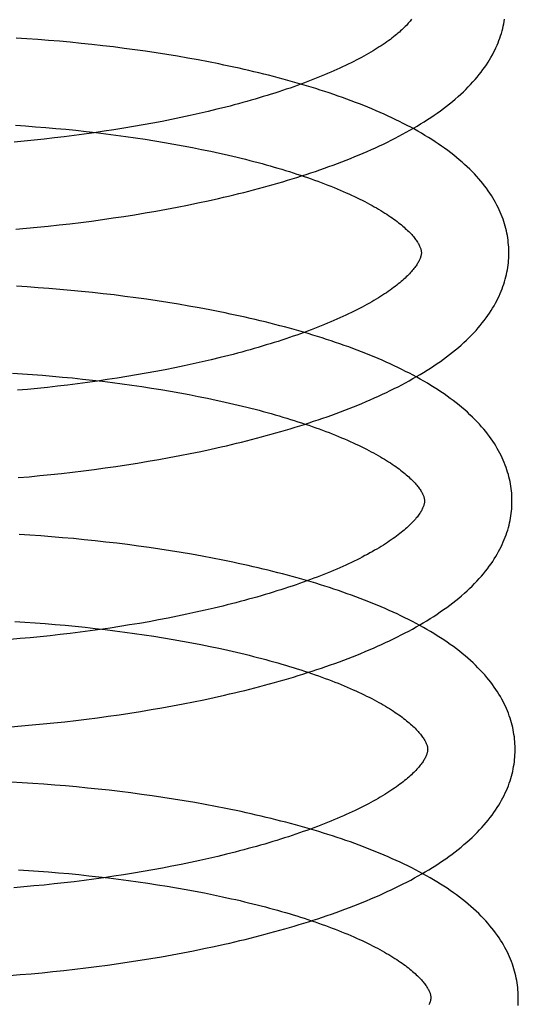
# Model space of a CAD drawing. Header units: inches. Extents: x 0 to 204, y 0 to 132.
# Tile 25 of 99: x 37.371 to 37.485, y 50.178 to 50.403. Entities that reach past the tile are written whole.
import ezdxf

# ---------------------------------------------------------------- set-up
doc = ezdxf.new("R2010")
doc.units = ezdxf.units.IN
doc.header["$LTSCALE"] = 11.243375
doc.header["$MEASUREMENT"] = 0
doc.linetypes.add('HIDDEN', pattern=[0.2, 0.1, -0.1])
doc.layers.add('DEFAULT_2', color=8, linetype='HIDDEN')

msp = doc.modelspace()

# ---------------------------------------------------------------- linework, layer by layer
at = {"layer": 'DEFAULT_2', "color": 8, "linetype": 'HIDDEN'}
for p, q in [((37.37238, 50.39908), (37.36991, 50.39924)), ((37.37485, 50.39891), (37.37238, 50.39908)), ((37.37733, 50.39872), (37.37485, 50.39891)), ((37.3798, 50.39851), (37.37733, 50.39872)), ((37.38228, 50.39828), (37.3798, 50.39851)), ((37.38476, 50.39804), (37.38228, 50.39828)), ((37.38723, 50.39778), (37.38476, 50.39804)), ((37.3897, 50.3975), (37.38723, 50.39778)), ((37.39217, 50.39721), (37.3897, 50.3975)), ((37.39462, 50.3969), (37.39217, 50.39721)), ((37.39707, 50.39657), (37.39462, 50.3969)), ((37.39951, 50.39623), (37.39707, 50.39657)), ((37.40194, 50.39586), (37.39951, 50.39623)), ((37.40436, 50.39548), (37.40194, 50.39586)), ((37.40677, 50.39509), (37.40436, 50.39548)), ((37.40916, 50.39467), (37.40677, 50.39509)), ((37.41153, 50.39424), (37.40916, 50.39467)), ((37.41389, 50.39379), (37.41153, 50.39424)), ((37.41175, 50.38199), (37.40967, 50.38152)), ((37.4138, 50.38247), (37.41175, 50.38199)), ((37.41582, 50.38296), (37.4138, 50.38247)), ((37.40112, 50.37978), (37.39893, 50.37938)), ((37.40329, 50.3802), (37.40112, 50.37978)), ((37.40544, 50.38063), (37.40329, 50.3802)), ((37.40756, 50.38107), (37.40544, 50.38063)), ((37.40967, 50.38152), (37.40756, 50.38107)), ((37.36976, 50.3793), (37.37207, 50.37915)), ((37.37207, 50.37915), (37.37437, 50.37898)), ((37.37437, 50.37898), (37.37668, 50.37879)), ((37.37668, 50.37879), (37.37898, 50.37859)), ((37.37898, 50.37859), (37.38129, 50.37838)), ((37.38129, 50.37838), (37.38359, 50.37815)), ((37.38548, 50.37727), (37.38321, 50.37697)), ((37.38359, 50.37815), (37.38588, 50.3779)), ((37.38775, 50.37759), (37.38548, 50.37727)), ((37.38588, 50.3779), (37.38816, 50.37764)), ((37.39001, 50.37792), (37.38775, 50.37759)), ((37.38816, 50.37764), (37.39044, 50.37736)), ((37.39226, 50.37826), (37.39001, 50.37792)), ((37.39044, 50.37736), (37.3927, 50.37707)), ((37.3945, 50.37862), (37.39226, 50.37826)), ((37.39672, 50.37899), (37.3945, 50.37862)), ((37.39893, 50.37938), (37.39672, 50.37899)), ((37.37176, 50.37569), (37.36947, 50.37548)), ((37.37406, 50.37592), (37.37176, 50.37569)), ((37.37635, 50.37616), (37.37406, 50.37592)), ((37.37864, 50.37642), (37.37635, 50.37616)), ((37.38092, 50.37669), (37.37864, 50.37642)), ((37.38321, 50.37697), (37.38092, 50.37669)), ((37.3927, 50.37707), (37.39496, 50.37676)), ((37.39496, 50.37676), (37.39719, 50.37644)), ((37.39719, 50.37644), (37.39941, 50.37611)), ((37.39941, 50.37611), (37.40162, 50.37576)), ((37.40162, 50.37576), (37.4038, 50.37539)), ((37.4038, 50.37539), (37.40597, 50.37502)), ((37.40597, 50.37502), (37.40811, 50.37462)), ((37.40811, 50.37462), (37.41023, 50.37422)), ((37.41023, 50.37422), (37.41232, 50.3738)), ((37.40909, 50.36105), (37.41147, 50.36154)), ((37.41147, 50.36154), (37.41383, 50.36205)), ((37.41383, 50.36205), (37.41617, 50.36257)), ((37.397, 50.35886), (37.39944, 50.35926)), ((37.39944, 50.35926), (37.40187, 50.35968)), ((37.40187, 50.35968), (37.40429, 50.36012)), ((37.40429, 50.36012), (37.4067, 50.36058)), ((37.4067, 50.36058), (37.40909, 50.36105)), ((37.38219, 50.35679), (37.38467, 50.35709)), ((37.38467, 50.35709), (37.38715, 50.35741)), ((37.38715, 50.35741), (37.38962, 50.35774)), ((37.38962, 50.35774), (37.39209, 50.3581)), ((37.39209, 50.3581), (37.39455, 50.35847)), ((37.39455, 50.35847), (37.397, 50.35886)), ((37.3698, 50.35553), (37.37227, 50.35575)), ((37.37227, 50.35575), (37.37475, 50.35598)), ((37.37475, 50.35598), (37.37723, 50.35623)), ((37.37723, 50.35623), (37.37971, 50.3565)), ((37.37971, 50.3565), (37.38219, 50.35679)), ((37.37245, 50.34234), (37.36998, 50.34249)), ((37.37493, 50.34216), (37.37245, 50.34234)), ((37.37742, 50.34198), (37.37493, 50.34216)), ((37.37991, 50.34177), (37.37742, 50.34198)), ((37.38239, 50.34155), (37.37991, 50.34177)), ((37.38488, 50.34131), (37.38239, 50.34155)), ((37.38736, 50.34105), (37.38488, 50.34131)), ((37.38984, 50.34078), (37.38736, 50.34105)), ((37.39232, 50.34049), (37.38984, 50.34078)), ((37.39479, 50.34018), (37.39232, 50.34049)), ((37.39725, 50.33985), (37.39479, 50.34018)), ((37.3997, 50.33951), (37.39725, 50.33985)), ((37.40214, 50.33915), (37.3997, 50.33951)), ((37.40457, 50.33877), (37.40214, 50.33915)), ((37.40699, 50.33838), (37.40457, 50.33877)), ((37.40939, 50.33797), (37.40699, 50.33838)), ((37.41178, 50.33754), (37.40939, 50.33797)), ((37.41415, 50.33709), (37.41178, 50.33754)), ((37.41452, 50.32567), (37.41247, 50.3252)), ((37.41654, 50.32616), (37.41452, 50.32567)), ((37.40401, 50.32341), (37.40184, 50.32299)), ((37.40616, 50.32384), (37.40401, 50.32341)), ((37.40829, 50.32428), (37.40616, 50.32384)), ((37.41039, 50.32473), (37.40829, 50.32428)), ((37.41247, 50.3252), (37.41039, 50.32473)), ((37.36904, 50.3226), (37.37133, 50.32246)), ((37.37133, 50.32246), (37.37362, 50.3223)), ((37.37362, 50.3223), (37.37592, 50.32212)), ((37.37592, 50.32212), (37.37822, 50.32193)), ((37.37822, 50.32193), (37.38051, 50.32173)), ((37.38051, 50.32173), (37.3828, 50.32151)), ((37.3828, 50.32151), (37.38509, 50.32127)), ((37.38509, 50.32127), (37.38737, 50.32102)), ((37.38737, 50.32102), (37.38964, 50.32076)), ((37.39074, 50.32113), (37.38848, 50.3208)), ((37.39298, 50.32147), (37.39074, 50.32113)), ((37.39522, 50.32183), (37.39298, 50.32147)), ((37.39744, 50.3222), (37.39522, 50.32183)), ((37.39965, 50.32259), (37.39744, 50.3222)), ((37.40184, 50.32299), (37.39965, 50.32259)), ((37.37249, 50.3189), (37.3702, 50.31869)), ((37.37478, 50.31913), (37.37249, 50.3189)), ((37.37707, 50.31937), (37.37478, 50.31913)), ((37.37936, 50.31962), (37.37707, 50.31937)), ((37.38165, 50.3199), (37.37936, 50.31962)), ((37.38393, 50.32018), (37.38165, 50.3199)), ((37.38621, 50.32048), (37.38393, 50.32018)), ((37.38848, 50.3208), (37.38621, 50.32048)), ((37.38964, 50.32076), (37.3919, 50.32048)), ((37.3919, 50.32048), (37.39415, 50.32018)), ((37.39415, 50.32018), (37.39639, 50.31987)), ((37.39639, 50.31987), (37.39861, 50.31955)), ((37.39861, 50.31955), (37.40082, 50.31921)), ((37.40082, 50.31921), (37.40301, 50.31886)), ((37.40301, 50.31886), (37.40518, 50.31849)), ((37.40518, 50.31849), (37.40732, 50.31811)), ((37.40732, 50.31811), (37.40945, 50.31772)), ((37.40945, 50.31772), (37.41155, 50.31731)), ((37.41155, 50.31731), (37.41363, 50.31689)), ((37.4121, 50.30473), (37.41446, 50.30524)), ((37.41446, 50.30524), (37.41681, 50.30576)), ((37.4025, 50.30287), (37.40492, 50.30331)), ((37.40492, 50.30331), (37.40733, 50.30377)), ((37.40733, 50.30377), (37.40972, 50.30424)), ((37.40972, 50.30424), (37.4121, 50.30473)), ((37.38776, 50.3006), (37.39023, 50.30094)), ((37.39023, 50.30094), (37.3927, 50.30129)), ((37.3927, 50.30129), (37.39516, 50.30166)), ((37.39516, 50.30166), (37.39762, 50.30205)), ((37.39762, 50.30205), (37.40006, 50.30245)), ((37.40006, 50.30245), (37.4025, 50.30287)), ((37.3704, 50.29873), (37.37287, 50.29894)), ((37.37287, 50.29894), (37.37535, 50.29918)), ((37.37535, 50.29918), (37.37783, 50.29943)), ((37.37783, 50.29943), (37.38031, 50.2997)), ((37.38031, 50.2997), (37.3828, 50.29998)), ((37.3828, 50.29998), (37.38528, 50.30028)), ((37.38528, 50.30028), (37.38776, 50.3006)), ((37.37305, 50.28555), (37.37057, 50.28571)), ((37.37553, 50.28538), (37.37305, 50.28555)), ((37.37802, 50.28519), (37.37553, 50.28538)), ((37.3805, 50.28499), (37.37802, 50.28519)), ((37.38299, 50.28477), (37.3805, 50.28499)), ((37.38548, 50.28453), (37.38299, 50.28477)), ((37.38797, 50.28427), (37.38548, 50.28453)), ((37.39045, 50.284), (37.38797, 50.28427)), ((37.39293, 50.28371), (37.39045, 50.284)), ((37.3954, 50.2834), (37.39293, 50.28371)), ((37.39786, 50.28308), (37.3954, 50.2834)), ((37.40032, 50.28274), (37.39786, 50.28308)), ((37.40276, 50.28238), (37.40032, 50.28274)), ((37.40519, 50.282), (37.40276, 50.28238)), ((37.40761, 50.2816), (37.40519, 50.282)), ((37.41002, 50.28119), (37.40761, 50.2816)), ((37.41241, 50.28076), (37.41002, 50.28119)), ((37.41478, 50.28032), (37.41241, 50.28076)), ((37.41718, 50.26935), (37.41515, 50.26886)), ((37.40679, 50.26703), (37.40464, 50.2666)), ((37.40892, 50.26747), (37.40679, 50.26703)), ((37.41102, 50.26792), (37.40892, 50.26747)), ((37.4131, 50.26839), (37.41102, 50.26792)), ((37.41515, 50.26886), (37.4131, 50.26839)), ((37.36964, 50.26582), (37.37193, 50.26567)), ((37.37193, 50.26567), (37.37422, 50.26552)), ((37.37422, 50.26552), (37.37652, 50.26534)), ((37.37652, 50.26534), (37.37881, 50.26515)), ((37.37881, 50.26515), (37.38111, 50.26495)), ((37.38111, 50.26495), (37.3834, 50.26473)), ((37.3834, 50.26473), (37.38568, 50.26449)), ((37.39362, 50.26467), (37.39137, 50.26432)), ((37.39586, 50.26503), (37.39362, 50.26467)), ((37.39808, 50.2654), (37.39586, 50.26503)), ((37.40029, 50.26578), (37.39808, 50.2654)), ((37.40247, 50.26619), (37.40029, 50.26578)), ((37.40464, 50.2666), (37.40247, 50.26619)), ((37.37771, 50.26257), (37.37542, 50.26233)), ((37.38, 50.26282), (37.37771, 50.26257)), ((37.38229, 50.26309), (37.38, 50.26282)), ((37.38457, 50.26338), (37.38229, 50.26309)), ((37.38684, 50.26368), (37.38457, 50.26338)), ((37.38568, 50.26449), (37.38796, 50.26424)), ((37.38911, 50.26399), (37.38684, 50.26368)), ((37.38796, 50.26424), (37.39023, 50.26398)), ((37.39137, 50.26432), (37.38911, 50.26399)), ((37.39023, 50.26398), (37.3925, 50.2637)), ((37.3925, 50.2637), (37.39475, 50.26341)), ((37.39475, 50.26341), (37.39698, 50.2631)), ((37.39698, 50.2631), (37.39921, 50.26278)), ((37.39921, 50.26278), (37.40141, 50.26244)), ((37.40141, 50.26244), (37.4036, 50.26209)), ((37.37084, 50.2619), (37.36856, 50.2617)), ((37.37313, 50.26211), (37.37084, 50.2619)), ((37.37542, 50.26233), (37.37313, 50.26211)), ((37.4036, 50.26209), (37.40577, 50.26172)), ((37.40577, 50.26172), (37.40792, 50.26134)), ((37.40792, 50.26134), (37.41005, 50.26095)), ((37.41005, 50.26095), (37.41215, 50.26054)), ((37.41215, 50.26054), (37.41423, 50.26012)), ((37.4152, 50.24845), (37.41754, 50.24897)), ((37.40565, 50.24652), (37.40806, 50.24698)), ((37.40806, 50.24698), (37.41045, 50.24745)), ((37.41045, 50.24745), (37.41283, 50.24794)), ((37.41283, 50.24794), (37.4152, 50.24845)), ((37.39096, 50.24415), (37.39343, 50.2445)), ((37.39343, 50.2445), (37.39589, 50.24487)), ((37.39589, 50.24487), (37.39835, 50.24526)), ((37.39835, 50.24526), (37.40079, 50.24566)), ((37.40079, 50.24566), (37.40323, 50.24608)), ((37.40323, 50.24608), (37.40565, 50.24652)), ((37.37113, 50.24194), (37.3736, 50.24215)), ((37.3736, 50.24215), (37.37608, 50.24239)), ((37.37608, 50.24239), (37.37856, 50.24264)), ((37.37856, 50.24264), (37.38104, 50.24291)), ((37.38104, 50.24291), (37.38353, 50.24319)), ((37.38353, 50.24319), (37.38601, 50.24349)), ((37.38601, 50.24349), (37.38849, 50.24381)), ((37.38849, 50.24381), (37.39096, 50.24415)), ((37.36866, 50.24174), (37.37113, 50.24194)), ((37.37128, 50.22892), (37.3688, 50.22905)), ((37.37376, 50.22876), (37.37128, 50.22892)), ((37.37624, 50.22859), (37.37376, 50.22876)), ((37.37873, 50.2284), (37.37624, 50.22859)), ((37.38121, 50.2282), (37.37873, 50.2284)), ((37.3837, 50.22798), (37.38121, 50.2282)), ((37.38619, 50.22774), (37.3837, 50.22798)), ((37.38868, 50.22748), (37.38619, 50.22774)), ((37.39116, 50.22721), (37.38868, 50.22748)), ((37.39364, 50.22692), (37.39116, 50.22721)), ((37.39611, 50.22661), (37.39364, 50.22692)), ((37.39857, 50.22629), (37.39611, 50.22661)), ((37.40103, 50.22595), (37.39857, 50.22629)), ((37.40347, 50.22559), (37.40103, 50.22595)), ((37.4059, 50.22521), (37.40347, 50.22559)), ((37.40832, 50.22482), (37.4059, 50.22521)), ((37.41073, 50.2244), (37.40832, 50.22482)), ((37.41312, 50.22397), (37.41073, 50.2244)), ((37.41549, 50.22353), (37.41312, 50.22397)), ((37.40977, 50.2107), (37.40764, 50.21026)), ((37.41187, 50.21116), (37.40977, 50.2107)), ((37.41395, 50.21162), (37.41187, 50.21116)), ((37.416, 50.2121), (37.41395, 50.21162)), ((37.41802, 50.21259), (37.416, 50.2121)), ((37.37044, 50.20902), (37.37273, 50.20888)), ((37.37273, 50.20888), (37.37503, 50.20872)), ((37.37503, 50.20872), (37.37733, 50.20854)), ((37.37733, 50.20854), (37.37962, 50.20835)), ((37.39893, 50.20863), (37.39671, 50.20826)), ((37.40114, 50.20902), (37.39893, 50.20863)), ((37.40333, 50.20942), (37.40114, 50.20902)), ((37.4055, 50.20983), (37.40333, 50.20942)), ((37.40764, 50.21026), (37.4055, 50.20983)), ((37.37962, 50.20835), (37.38192, 50.20815)), ((37.38314, 50.20632), (37.38086, 50.20605)), ((37.38192, 50.20815), (37.38421, 50.20793)), ((37.38543, 50.20661), (37.38314, 50.20632)), ((37.38421, 50.20793), (37.3865, 50.20769)), ((37.3877, 50.20691), (37.38543, 50.20661)), ((37.3865, 50.20769), (37.38878, 50.20744)), ((37.38997, 50.20722), (37.3877, 50.20691)), ((37.38878, 50.20744), (37.39105, 50.20718)), ((37.39223, 50.20755), (37.38997, 50.20722)), ((37.39105, 50.20718), (37.39331, 50.2069)), ((37.39448, 50.2079), (37.39223, 50.20755)), ((37.39331, 50.2069), (37.39556, 50.2066)), ((37.39671, 50.20826), (37.39448, 50.2079)), ((37.39556, 50.2066), (37.3978, 50.20629)), ((37.3978, 50.20629), (37.40002, 50.20597)), ((37.3717, 50.20512), (37.36941, 50.20492)), ((37.37399, 50.20533), (37.3717, 50.20512)), ((37.37628, 50.20555), (37.37399, 50.20533)), ((37.37857, 50.20579), (37.37628, 50.20555)), ((37.38086, 50.20605), (37.37857, 50.20579)), ((37.40002, 50.20597), (37.40223, 50.20563)), ((37.40223, 50.20563), (37.40442, 50.20528)), ((37.40442, 50.20528), (37.40659, 50.20491)), ((37.40659, 50.20491), (37.40874, 50.20453)), ((37.40874, 50.20453), (37.41087, 50.20414)), ((37.41087, 50.20414), (37.41297, 50.20373)), ((37.41297, 50.20373), (37.41504, 50.20331)), ((37.40801, 50.19004), (37.41043, 50.19051)), ((37.41043, 50.19051), (37.41283, 50.191)), ((37.41283, 50.191), (37.41521, 50.1915)), ((37.41521, 50.1915), (37.41757, 50.19203)), ((37.39576, 50.18795), (37.39823, 50.18833)), ((37.39823, 50.18833), (37.40069, 50.18873)), ((37.40069, 50.18873), (37.40315, 50.18915)), ((37.40315, 50.18915), (37.40559, 50.18959)), ((37.40559, 50.18959), (37.40801, 50.19004)), ((37.37831, 50.18575), (37.38081, 50.18601)), ((37.38081, 50.18601), (37.38331, 50.18629)), ((37.38331, 50.18629), (37.38581, 50.18659)), ((37.38581, 50.18659), (37.3883, 50.1869)), ((37.3883, 50.1869), (37.39079, 50.18723)), ((37.39079, 50.18723), (37.39328, 50.18758)), ((37.39328, 50.18758), (37.39576, 50.18795)), ((37.36836, 50.18487), (37.37084, 50.18506)), ((37.37084, 50.18506), (37.37333, 50.18527)), ((37.37333, 50.18527), (37.37582, 50.1855)), ((37.37582, 50.1855), (37.37831, 50.18575))]:
    msp.add_line(p, q, dxfattribs=at)
for points in [[(37.46031, 50.40354), (37.46014, 50.40332), (37.45996, 50.4031), (37.45976, 50.40287), (37.45956, 50.40264), (37.45935, 50.4024), (37.45912, 50.40216), (37.45888, 50.40191), (37.45863, 50.40166), (37.45837, 50.4014), (37.4581, 50.40115), (37.45781, 50.40088), (37.45751, 50.40062), (37.4572, 50.40035), (37.45688, 50.40008), (37.45654, 50.3998), (37.45619, 50.39952), (37.45583, 50.39924), (37.45546, 50.39896), (37.45507, 50.39868), (37.45467, 50.39839), (37.45426, 50.3981), (37.45383, 50.3978), (37.45339, 50.39751), (37.45293, 50.39721), (37.45247, 50.39692), (37.45199, 50.39662), (37.4515, 50.39632), (37.45099, 50.39602), (37.45047, 50.39571), (37.44994, 50.39541), (37.44939, 50.3951), (37.44883, 50.3948), (37.44826, 50.39449), (37.44767, 50.39418), (37.44707, 50.39388), (37.44646, 50.39357), (37.44584, 50.39326), (37.4452, 50.39295), (37.44455, 50.39265), (37.44389, 50.39234), (37.44321, 50.39203), (37.44253, 50.39173), (37.44183, 50.39142), (37.44112, 50.39112), (37.44039, 50.39081), (37.43966, 50.39051), (37.43891, 50.39021), (37.43815, 50.3899), (37.43738, 50.3896), (37.4366, 50.38931), (37.43581, 50.38901), (37.435, 50.38871), (37.43419, 50.38842), (37.43336, 50.38812), (37.43252, 50.38783), (37.43167, 50.38754), (37.43082, 50.38725), (37.42995, 50.38697), (37.42907, 50.38668), (37.42818, 50.3864), (37.42729, 50.38612), (37.42638, 50.38585), (37.42546, 50.38557), (37.42454, 50.3853), (37.4236, 50.38503), (37.42266, 50.38476), (37.42171, 50.38449), (37.42075, 50.38423), (37.41978, 50.38397), (37.4188, 50.38371), (37.41781, 50.38346), (37.41682, 50.3832), (37.41582, 50.38296)], [(37.41617, 50.36257), (37.41733, 50.36284), (37.41849, 50.36311), (37.41964, 50.36339), (37.42079, 50.36367), (37.42193, 50.36396), (37.42307, 50.36425), (37.4242, 50.36454), (37.42532, 50.36484), (37.42644, 50.36514), (37.42756, 50.36545), (37.42866, 50.36576), (37.42976, 50.36608), (37.43085, 50.3664), (37.43194, 50.36672), (37.43302, 50.36705), (37.43409, 50.36738), (37.43516, 50.36772), (37.43621, 50.36806), (37.43726, 50.36841), (37.43831, 50.36876), (37.43934, 50.36912), (37.44037, 50.36947), (37.44139, 50.36984), (37.4424, 50.37021), (37.4434, 50.37058), (37.4444, 50.37096), (37.44539, 50.37134), (37.44636, 50.37173), (37.44733, 50.37213), (37.4483, 50.37252), (37.44925, 50.37293), (37.45019, 50.37333), (37.45113, 50.37375), (37.45205, 50.37416), (37.45297, 50.37459), (37.45387, 50.37502), (37.45477, 50.37545), (37.45566, 50.37589), (37.45653, 50.37633), (37.4574, 50.37678), (37.45826, 50.37724), (37.4591, 50.3777), (37.45994, 50.37817), (37.46076, 50.37864), (37.46157, 50.37912), (37.46237, 50.3796), (37.46316, 50.38009), (37.46394, 50.38059), (37.4647, 50.38109), (37.46545, 50.3816), (37.46619, 50.38211), (37.46691, 50.38263), (37.46762, 50.38316), (37.46832, 50.38369), (37.46899, 50.38422), (37.46966, 50.38476), (37.4703, 50.38531), (37.47093, 50.38586), (37.47154, 50.38641), (37.47214, 50.38696), (37.47271, 50.38752), (37.47327, 50.38808), (37.47381, 50.38865), (37.47433, 50.38921), (37.47483, 50.38977), (37.47531, 50.39034), (37.47577, 50.39091), (37.47621, 50.39147), (37.47663, 50.39203), (37.47703, 50.3926), (37.47742, 50.39316), (37.47778, 50.39372), (37.47813, 50.39428), (37.47846, 50.39484), (37.47877, 50.39539), (37.47906, 50.39595), (37.47934, 50.3965), (37.4796, 50.39705), (37.47984, 50.3976), (37.48007, 50.39815), (37.48029, 50.3987), (37.48049, 50.39924), (37.48067, 50.39979), (37.48084, 50.40033), (37.481, 50.40087), (37.48114, 50.40141), (37.48127, 50.40195), (37.48138, 50.40249), (37.48148, 50.40303), (37.48157, 50.40357)], [(37.48254, 50.35044), (37.48253, 50.35089), (37.48251, 50.35142), (37.48247, 50.35195), (37.48242, 50.35249), (37.48236, 50.35302), (37.48229, 50.35355), (37.4822, 50.35409), (37.4821, 50.35462), (37.48198, 50.35515), (37.48186, 50.35569), (37.48172, 50.35622), (37.48156, 50.35676), (37.48139, 50.35729), (37.48121, 50.35783), (37.48101, 50.35836), (37.4808, 50.3589), (37.48058, 50.35944), (37.48034, 50.35998), (37.48008, 50.36052), (37.47981, 50.36107), (37.47952, 50.36161), (37.47921, 50.36215), (37.47889, 50.3627), (37.47855, 50.36325), (37.47819, 50.36379), (37.47781, 50.36434), (37.47742, 50.36489), (37.47701, 50.36544), (37.47658, 50.36599), (37.47613, 50.36654), (37.47566, 50.36709), (37.47517, 50.36764), (37.47466, 50.36819), (37.47414, 50.36874), (37.47359, 50.36928), (37.47303, 50.36982), (37.47244, 50.37037), (37.47184, 50.3709), (37.47122, 50.37144), (37.47059, 50.37197), (37.46993, 50.37249), (37.46926, 50.37302), (37.46857, 50.37353), (37.46787, 50.37405), (37.46715, 50.37455), (37.46642, 50.37505), (37.46568, 50.37555), (37.46492, 50.37604), (37.46415, 50.37652), (37.46336, 50.377), (37.46257, 50.37747), (37.46176, 50.37793), (37.46094, 50.37839), (37.46011, 50.37884), (37.45927, 50.37928), (37.45842, 50.37972), (37.45756, 50.38016), (37.45669, 50.38058), (37.45581, 50.38101), (37.45492, 50.38142), (37.45401, 50.38183), (37.4531, 50.38224), (37.45218, 50.38264), (37.45125, 50.38303), (37.45031, 50.38342), (37.44937, 50.3838), (37.44841, 50.38418), (37.44745, 50.38455), (37.44647, 50.38492), (37.44549, 50.38529), (37.4445, 50.38564), (37.4435, 50.386), (37.4425, 50.38635), (37.44148, 50.38669), (37.44046, 50.38703), (37.43943, 50.38736), (37.43839, 50.38769), (37.43735, 50.38802), (37.4363, 50.38834), (37.43524, 50.38865), (37.43417, 50.38896), (37.4331, 50.38927), (37.43201, 50.38957), (37.43093, 50.38987), (37.42983, 50.39016), (37.42873, 50.39045), (37.42763, 50.39073), (37.42651, 50.39101), (37.42539, 50.39129), (37.42427, 50.39156), (37.42314, 50.39182), (37.422, 50.39208), (37.42086, 50.39234), (37.41971, 50.39259), (37.41856, 50.39284), (37.4174, 50.39309), (37.41623, 50.39333), (37.41389, 50.39379)], [(37.41232, 50.3738), (37.41439, 50.37337), (37.41541, 50.37315), (37.41642, 50.37293), (37.41743, 50.3727), (37.41843, 50.37247), (37.41942, 50.37224), (37.42041, 50.372), (37.42138, 50.37176), (37.42235, 50.37152), (37.42331, 50.37128), (37.42426, 50.37103), (37.4252, 50.37078), (37.42613, 50.37053), (37.42705, 50.37028), (37.42796, 50.37002), (37.42887, 50.36976), (37.42976, 50.3695), (37.43064, 50.36924), (37.43152, 50.36897), (37.43238, 50.3687), (37.43323, 50.36843), (37.43407, 50.36816), (37.4349, 50.36789), (37.43572, 50.36761), (37.43653, 50.36733), (37.43733, 50.36705), (37.43812, 50.36677), (37.43889, 50.36649), (37.43965, 50.3662), (37.4404, 50.36592), (37.44114, 50.36563), (37.44187, 50.36535), (37.44258, 50.36506), (37.44329, 50.36477), (37.44398, 50.36448), (37.44465, 50.36419), (37.44532, 50.36389), (37.44597, 50.3636), (37.44661, 50.36331), (37.44724, 50.36302), (37.44785, 50.36272), (37.44845, 50.36243), (37.44904, 50.36214), (37.44961, 50.36184), (37.45017, 50.36155), (37.45072, 50.36126), (37.45126, 50.36097), (37.45178, 50.36068), (37.45229, 50.36039), (37.45278, 50.3601), (37.45326, 50.35981), (37.45373, 50.35952), (37.45418, 50.35924), (37.45462, 50.35896), (37.45505, 50.35867), (37.45546, 50.35839), (37.45586, 50.35812), (37.45625, 50.35784), (37.45662, 50.35757), (37.45698, 50.3573), (37.45733, 50.35703), (37.45767, 50.35676), (37.45799, 50.3565), (37.4583, 50.35624), (37.4586, 50.35599), (37.45888, 50.35573), (37.45915, 50.35548), (37.45941, 50.35524), (37.45966, 50.35499), (37.4599, 50.35476), (37.46012, 50.35452), (37.46033, 50.35429), (37.46053, 50.35407), (37.46072, 50.35385), (37.4609, 50.35363), (37.46107, 50.35341), (37.46123, 50.35321), (37.46138, 50.353), (37.46151, 50.3528), (37.46164, 50.35261), (37.46176, 50.35242), (37.46187, 50.35223), (37.46197, 50.35204), (37.46207, 50.35186), (37.46215, 50.35169), (37.46223, 50.35152), (37.46229, 50.35136), (37.46235, 50.3512), (37.4624, 50.35105), (37.46244, 50.35091), (37.46247, 50.35078), (37.4625, 50.35065), (37.46252, 50.35053), (37.46253, 50.35041), (37.46254, 50.35029), (37.46254, 50.35019)], [(37.41681, 50.30576), (37.41797, 50.30603), (37.41913, 50.3063), (37.42028, 50.30658), (37.42143, 50.30686), (37.42258, 50.30715), (37.42371, 50.30744), (37.42485, 50.30773), (37.42597, 50.30803), (37.42709, 50.30833), (37.4282, 50.30864), (37.42931, 50.30895), (37.43041, 50.30927), (37.43151, 50.30959), (37.43259, 50.30991), (37.43367, 50.31024), (37.43475, 50.31057), (37.43581, 50.31091), (37.43687, 50.31125), (37.43792, 50.3116), (37.43897, 50.31195), (37.44, 50.3123), (37.44103, 50.31266), (37.44205, 50.31303), (37.44307, 50.3134), (37.44407, 50.31377), (37.44507, 50.31415), (37.44606, 50.31453), (37.44704, 50.31492), (37.44801, 50.31531), (37.44897, 50.31571), (37.44992, 50.31611), (37.45087, 50.31652), (37.4518, 50.31694), (37.45273, 50.31735), (37.45365, 50.31778), (37.45455, 50.31821), (37.45545, 50.31864), (37.45634, 50.31908), (37.45722, 50.31952), (37.45808, 50.31997), (37.45894, 50.32043), (37.45979, 50.32089), (37.46062, 50.32136), (37.46145, 50.32183), (37.46226, 50.32231), (37.46306, 50.32279), (37.46385, 50.32328), (37.46463, 50.32378), (37.46539, 50.32428), (37.46615, 50.32479), (37.46689, 50.32531), (37.46761, 50.32583), (37.46832, 50.32635), (37.46901, 50.32688), (37.46969, 50.32742), (37.47036, 50.32796), (37.471, 50.3285), (37.47163, 50.32905), (37.47225, 50.3296), (37.47284, 50.33016), (37.47342, 50.33072), (37.47398, 50.33128), (37.47452, 50.33184), (37.47504, 50.3324), (37.47554, 50.33297), (37.47602, 50.33354), (37.47648, 50.3341), (37.47692, 50.33467), (37.47734, 50.33523), (37.47774, 50.33579), (37.47813, 50.33636), (37.47849, 50.33692), (37.47884, 50.33748), (37.47917, 50.33804), (37.47948, 50.33859), (37.47978, 50.33915), (37.48005, 50.3397), (37.48032, 50.34025), (37.48056, 50.3408), (37.48079, 50.34135), (37.48101, 50.3419), (37.4812, 50.34245), (37.48139, 50.34299), (37.48156, 50.34353), (37.48172, 50.34408), (37.48186, 50.34462), (37.48199, 50.34516), (37.4821, 50.3457), (37.4822, 50.34624), (37.48229, 50.34677), (37.48236, 50.34731), (37.48243, 50.34785), (37.48248, 50.34839), (37.48251, 50.34892), (37.48253, 50.34946), (37.48254, 50.34999), (37.48254, 50.35044)], [(37.46254, 50.35019), (37.46254, 50.35008), (37.46254, 50.34997), (37.46253, 50.34985), (37.46251, 50.34973), (37.46249, 50.3496), (37.46246, 50.34947), (37.46243, 50.34933), (37.46238, 50.34919), (37.46233, 50.34903), (37.46227, 50.34887), (37.46221, 50.34871), (37.46213, 50.34853), (37.46204, 50.34835), (37.46195, 50.34817), (37.46184, 50.34798), (37.46173, 50.34778), (37.46161, 50.34759), (37.46148, 50.34738), (37.46134, 50.34718), (37.46119, 50.34697), (37.46103, 50.34675), (37.46086, 50.34653), (37.46068, 50.34631), (37.46048, 50.34608), (37.46028, 50.34585), (37.46007, 50.34561), (37.45984, 50.34536), (37.4596, 50.34512), (37.45935, 50.34487), (37.45909, 50.34461), (37.45882, 50.34435), (37.45853, 50.34409), (37.45823, 50.34383), (37.45792, 50.34356), (37.4576, 50.34329), (37.45727, 50.34301), (37.45692, 50.34274), (37.45656, 50.34246), (37.45618, 50.34217), (37.45579, 50.34189), (37.45539, 50.3416), (37.45498, 50.34131), (37.45455, 50.34101), (37.45411, 50.34072), (37.45365, 50.34042), (37.45319, 50.34013), (37.45271, 50.33983), (37.45222, 50.33953), (37.45171, 50.33923), (37.45119, 50.33892), (37.45066, 50.33862), (37.45011, 50.33831), (37.44955, 50.33801), (37.44898, 50.3377), (37.44839, 50.33739), (37.44779, 50.33709), (37.44718, 50.33678), (37.44656, 50.33647), (37.44592, 50.33616), (37.44527, 50.33586), (37.44461, 50.33555), (37.44393, 50.33524), (37.44325, 50.33494), (37.44255, 50.33463), (37.44184, 50.33433), (37.44112, 50.33402), (37.44038, 50.33372), (37.43963, 50.33342), (37.43887, 50.33311), (37.4381, 50.33281), (37.43732, 50.33252), (37.43653, 50.33222), (37.43572, 50.33192), (37.43491, 50.33163), (37.43408, 50.33133), (37.43324, 50.33104), (37.4324, 50.33075), (37.43154, 50.33046), (37.43067, 50.33018), (37.42979, 50.32989), (37.42891, 50.32961), (37.42801, 50.32933), (37.4271, 50.32906), (37.42618, 50.32878), (37.42526, 50.32851), (37.42432, 50.32824), (37.42338, 50.32797), (37.42243, 50.3277), (37.42147, 50.32744), (37.4205, 50.32718), (37.41952, 50.32692), (37.41854, 50.32667), (37.41754, 50.32641), (37.41654, 50.32616)], [(37.48326, 50.29365), (37.48325, 50.2941), (37.48323, 50.29463), (37.48319, 50.29517), (37.48314, 50.2957), (37.48308, 50.29624), (37.483, 50.29677), (37.48292, 50.29731), (37.48281, 50.29784), (37.4827, 50.29838), (37.48257, 50.29892), (37.48243, 50.29945), (37.48227, 50.29999), (37.4821, 50.30053), (37.48192, 50.30107), (37.48172, 50.30161), (37.48151, 50.30215), (37.48128, 50.30269), (37.48104, 50.30323), (37.48078, 50.30377), (37.4805, 50.30431), (37.48021, 50.30486), (37.47991, 50.30541), (37.47958, 50.30596), (37.47924, 50.3065), (37.47888, 50.30706), (37.4785, 50.30761), (37.4781, 50.30816), (37.47768, 50.30871), (37.47725, 50.30927), (37.47679, 50.30982), (37.47632, 50.31037), (37.47582, 50.31092), (37.47531, 50.31148), (37.47478, 50.31203), (37.47422, 50.31258), (37.47365, 50.31312), (37.47306, 50.31367), (37.47245, 50.31421), (37.47183, 50.31474), (37.47119, 50.31528), (37.47053, 50.3158), (37.46985, 50.31633), (37.46916, 50.31684), (37.46845, 50.31735), (37.46773, 50.31786), (37.46699, 50.31836), (37.46624, 50.31886), (37.46548, 50.31935), (37.4647, 50.31983), (37.46391, 50.32031), (37.46311, 50.32078), (37.4623, 50.32124), (37.46148, 50.3217), (37.46064, 50.32215), (37.4598, 50.32259), (37.45894, 50.32303), (37.45807, 50.32347), (37.4572, 50.3239), (37.45631, 50.32432), (37.45541, 50.32473), (37.4545, 50.32514), (37.45359, 50.32555), (37.45266, 50.32595), (37.45173, 50.32634), (37.45078, 50.32673), (37.44983, 50.32712), (37.44887, 50.32749), (37.44789, 50.32787), (37.44691, 50.32824), (37.44593, 50.3286), (37.44493, 50.32896), (37.44393, 50.32931), (37.44291, 50.32966), (37.44189, 50.33), (37.44087, 50.33034), (37.43983, 50.33067), (37.43879, 50.331), (37.43773, 50.33133), (37.43668, 50.33165), (37.43561, 50.33196), (37.43454, 50.33227), (37.43346, 50.33258), (37.43237, 50.33288), (37.43128, 50.33318), (37.43018, 50.33347), (37.42907, 50.33376), (37.42796, 50.33404), (37.42684, 50.33432), (37.42571, 50.33459), (37.42458, 50.33486), (37.42344, 50.33513), (37.4223, 50.33539), (37.42115, 50.33564), (37.42, 50.3359), (37.41884, 50.33614), (37.41767, 50.33639), (37.4165, 50.33663), (37.41415, 50.33709)], [(37.41363, 50.31689), (37.41567, 50.31646), (37.41669, 50.31624), (37.41769, 50.31601), (37.41869, 50.31579), (37.41968, 50.31556), (37.42067, 50.31532), (37.42164, 50.31509), (37.42261, 50.31485), (37.42357, 50.31461), (37.42452, 50.31436), (37.42546, 50.31412), (37.42639, 50.31387), (37.42731, 50.31361), (37.42822, 50.31336), (37.42913, 50.3131), (37.43002, 50.31284), (37.43091, 50.31258), (37.43178, 50.31232), (37.43265, 50.31205), (37.4335, 50.31178), (37.43434, 50.31151), (37.43518, 50.31124), (37.436, 50.31097), (37.43681, 50.31069), (37.43761, 50.31042), (37.4384, 50.31014), (37.43918, 50.30986), (37.43994, 50.30957), (37.4407, 50.30929), (37.44144, 50.30901), (37.44217, 50.30872), (37.44289, 50.30843), (37.44359, 50.30815), (37.44429, 50.30786), (37.44497, 50.30757), (37.44564, 50.30728), (37.4463, 50.30699), (37.44694, 50.3067), (37.44757, 50.30641), (37.44819, 50.30611), (37.4488, 50.30582), (37.44939, 50.30553), (37.44997, 50.30524), (37.45054, 50.30495), (37.45109, 50.30465), (37.45163, 50.30436), (37.45216, 50.30407), (37.45267, 50.30379), (37.45317, 50.3035), (37.45366, 50.30321), (37.45413, 50.30293), (37.45459, 50.30264), (37.45504, 50.30236), (37.45547, 50.30208), (37.4559, 50.3018), (37.4563, 50.30152), (37.4567, 50.30124), (37.45708, 50.30097), (37.45745, 50.3007), (37.45781, 50.30043), (37.45815, 50.30016), (37.45848, 50.2999), (37.4588, 50.29964), (37.4591, 50.29938), (37.45939, 50.29913), (37.45967, 50.29888), (37.45994, 50.29863), (37.46019, 50.29839), (37.46044, 50.29814), (37.46067, 50.29791), (37.46089, 50.29768), (37.4611, 50.29745), (37.4613, 50.29722), (37.46148, 50.297), (37.46166, 50.29679), (37.46183, 50.29658), (37.46198, 50.29637), (37.46213, 50.29617), (37.46226, 50.29597), (37.46239, 50.29577), (37.46251, 50.29558), (37.46262, 50.2954), (37.46272, 50.29521), (37.46281, 50.29504), (37.46289, 50.29487), (37.46296, 50.2947), (37.46302, 50.29454), (37.46308, 50.29439), (37.46312, 50.29425), (37.46316, 50.29411), (37.46319, 50.29398), (37.46322, 50.29385), (37.46324, 50.29373), (37.46325, 50.29361), (37.46326, 50.2935), (37.46326, 50.29339)], [(37.46326, 50.29339), (37.46326, 50.29329), (37.46326, 50.29317), (37.46325, 50.29305), (37.46323, 50.29293), (37.46321, 50.2928), (37.46318, 50.29267), (37.46314, 50.29252), (37.4631, 50.29238), (37.46304, 50.29222), (37.46298, 50.29206), (37.46291, 50.29189), (37.46283, 50.29171), (37.46275, 50.29153), (37.46265, 50.29135), (37.46255, 50.29116), (37.46243, 50.29096), (37.46231, 50.29077), (37.46218, 50.29057), (37.46204, 50.29036), (37.46189, 50.29015), (37.46172, 50.28993), (37.46155, 50.28971), (37.46137, 50.28949), (37.46118, 50.28926), (37.46097, 50.28902), (37.46076, 50.28879), (37.46053, 50.28854), (37.46029, 50.2883), (37.46004, 50.28805), (37.45978, 50.28779), (37.4595, 50.28753), (37.45922, 50.28727), (37.45892, 50.28701), (37.45861, 50.28674), (37.45828, 50.28647), (37.45795, 50.28619), (37.4576, 50.28591), (37.45724, 50.28563), (37.45686, 50.28535), (37.45647, 50.28506), (37.45607, 50.28477), (37.45565, 50.28448), (37.45522, 50.28419), (37.45478, 50.2839), (37.45433, 50.2836), (37.45386, 50.2833), (37.45338, 50.283), (37.45288, 50.2827), (37.45238, 50.2824), (37.45186, 50.2821), (37.45132, 50.28179), (37.45077, 50.28149), (37.45021, 50.28118), (37.44964, 50.28088), (37.44905, 50.28057), (37.44845, 50.28026), (37.44784, 50.27996), (37.44721, 50.27965), (37.44658, 50.27934), (37.44592, 50.27903), (37.44526, 50.27873), (37.44459, 50.27842), (37.4439, 50.27811), (37.4432, 50.27781), (37.44249, 50.2775), (37.44176, 50.2772), (37.44103, 50.2769), (37.44028, 50.2766), (37.43952, 50.27629), (37.43875, 50.27599), (37.43797, 50.2757), (37.43717, 50.2754), (37.43637, 50.2751), (37.43555, 50.27481), (37.43472, 50.27451), (37.43389, 50.27422), (37.43304, 50.27393), (37.43218, 50.27365), (37.43131, 50.27336), (37.43043, 50.27308), (37.42954, 50.2728), (37.42865, 50.27252), (37.42774, 50.27224), (37.42682, 50.27196), (37.4259, 50.27169), (37.42496, 50.27142), (37.42402, 50.27115), (37.42306, 50.27089), (37.4221, 50.27063), (37.42113, 50.27037), (37.42016, 50.27011), (37.41917, 50.26985), (37.41818, 50.2696), (37.41718, 50.26935)], [(37.41754, 50.24897), (37.4187, 50.24924), (37.41986, 50.24951), (37.42102, 50.24979), (37.42217, 50.25007), (37.42331, 50.25036), (37.42445, 50.25065), (37.42558, 50.25094), (37.4267, 50.25124), (37.42782, 50.25154), (37.42894, 50.25185), (37.43004, 50.25216), (37.43115, 50.25248), (37.43224, 50.2528), (37.43333, 50.25312), (37.43441, 50.25345), (37.43548, 50.25378), (37.43655, 50.25412), (37.43761, 50.25446), (37.43866, 50.25481), (37.4397, 50.25516), (37.44074, 50.25552), (37.44177, 50.25588), (37.44279, 50.25624), (37.4438, 50.25661), (37.4448, 50.25698), (37.4458, 50.25736), (37.44679, 50.25775), (37.44777, 50.25813), (37.44874, 50.25853), (37.4497, 50.25893), (37.45065, 50.25933), (37.4516, 50.25974), (37.45253, 50.26015), (37.45346, 50.26057), (37.45438, 50.26099), (37.45529, 50.26142), (37.45618, 50.26185), (37.45707, 50.26229), (37.45795, 50.26274), (37.45881, 50.26319), (37.45967, 50.26364), (37.46052, 50.2641), (37.46135, 50.26457), (37.46218, 50.26504), (37.46299, 50.26552), (37.46379, 50.26601), (37.46459, 50.2665), (37.46536, 50.267), (37.46613, 50.2675), (37.46688, 50.26801), (37.46762, 50.26853), (37.46835, 50.26905), (37.46906, 50.26957), (37.46975, 50.2701), (37.47043, 50.27064), (37.47109, 50.27118), (37.47174, 50.27172), (37.47237, 50.27227), (37.47298, 50.27282), (37.47357, 50.27338), (37.47415, 50.27393), (37.47471, 50.27449), (37.47524, 50.27506), (37.47576, 50.27562), (37.47626, 50.27618), (37.47674, 50.27675), (37.4772, 50.27731), (37.47764, 50.27788), (37.47806, 50.27844), (37.47847, 50.27901), (37.47885, 50.27957), (37.47921, 50.28013), (37.47956, 50.28069), (37.47989, 50.28125), (37.4802, 50.2818), (37.4805, 50.28236), (37.48077, 50.28291), (37.48104, 50.28346), (37.48128, 50.28401), (37.48151, 50.28456), (37.48173, 50.28511), (37.48192, 50.28565), (37.48211, 50.2862), (37.48228, 50.28674), (37.48244, 50.28728), (37.48258, 50.28783), (37.48271, 50.28837), (37.48282, 50.28891), (37.48292, 50.28944), (37.48301, 50.28998), (37.48308, 50.29052), (37.48315, 50.29106), (37.4832, 50.29159), (37.48323, 50.29213), (37.48325, 50.29267), (37.48326, 50.2932), (37.48326, 50.29365)], [(37.48398, 50.23686), (37.48397, 50.23731), (37.48395, 50.23784), (37.48391, 50.23838), (37.48386, 50.23891), (37.4838, 50.23945), (37.48372, 50.23999), (37.48364, 50.24052), (37.48353, 50.24106), (37.48342, 50.24159), (37.48329, 50.24213), (37.48315, 50.24267), (37.48299, 50.2432), (37.48282, 50.24374), (37.48264, 50.24428), (37.48244, 50.24482), (37.48223, 50.24536), (37.482, 50.2459), (37.48175, 50.24645), (37.4815, 50.24699), (37.48122, 50.24753), (37.48093, 50.24808), (37.48062, 50.24863), (37.48029, 50.24918), (37.47995, 50.24973), (37.47959, 50.25028), (37.47921, 50.25083), (37.47881, 50.25138), (37.47839, 50.25194), (37.47795, 50.25249), (37.4775, 50.25304), (37.47702, 50.2536), (37.47653, 50.25415), (37.47601, 50.2547), (37.47548, 50.25525), (37.47493, 50.2558), (37.47436, 50.25635), (37.47377, 50.25689), (37.47316, 50.25743), (37.47253, 50.25797), (37.47189, 50.2585), (37.47123, 50.25903), (37.47055, 50.25955), (37.46986, 50.26007), (37.46915, 50.26058), (37.46843, 50.26109), (37.46769, 50.26159), (37.46694, 50.26208), (37.46618, 50.26257), (37.4654, 50.26305), (37.46461, 50.26353), (37.46381, 50.264), (37.463, 50.26446), (37.46217, 50.26492), (37.46134, 50.26537), (37.46049, 50.26582), (37.45963, 50.26626), (37.45876, 50.26669), (37.45788, 50.26712), (37.457, 50.26754), (37.4561, 50.26796), (37.45519, 50.26837), (37.45427, 50.26877), (37.45334, 50.26917), (37.45241, 50.26957), (37.45146, 50.26996), (37.45051, 50.27034), (37.44954, 50.27072), (37.44857, 50.27109), (37.44759, 50.27146), (37.4466, 50.27182), (37.4456, 50.27218), (37.4446, 50.27254), (37.44358, 50.27288), (37.44256, 50.27323), (37.44153, 50.27357), (37.4405, 50.2739), (37.43945, 50.27423), (37.4384, 50.27455), (37.43734, 50.27487), (37.43627, 50.27519), (37.4352, 50.2755), (37.43412, 50.2758), (37.43303, 50.2761), (37.43193, 50.2764), (37.43083, 50.27669), (37.42972, 50.27698), (37.42861, 50.27726), (37.42749, 50.27754), (37.42636, 50.27782), (37.42523, 50.27809), (37.42409, 50.27835), (37.42294, 50.27861), (37.42179, 50.27887), (37.42064, 50.27912), (37.41948, 50.27937), (37.41831, 50.27961), (37.41714, 50.27985), (37.41478, 50.28032)], [(37.41423, 50.26012), (37.41628, 50.25969), (37.41729, 50.25947), (37.4183, 50.25925), (37.4193, 50.25902), (37.42029, 50.25879), (37.42127, 50.25856), (37.42225, 50.25832), (37.42321, 50.25809), (37.42417, 50.25784), (37.42512, 50.2576), (37.42606, 50.25735), (37.427, 50.25711), (37.42792, 50.25685), (37.42884, 50.2566), (37.42974, 50.25634), (37.43064, 50.25608), (37.43152, 50.25582), (37.4324, 50.25556), (37.43326, 50.25529), (37.43412, 50.25503), (37.43496, 50.25476), (37.4358, 50.25449), (37.43662, 50.25421), (37.43743, 50.25394), (37.43823, 50.25366), (37.43902, 50.25338), (37.4398, 50.2531), (37.44057, 50.25282), (37.44133, 50.25253), (37.44207, 50.25225), (37.4428, 50.25197), (37.44352, 50.25168), (37.44423, 50.25139), (37.44492, 50.2511), (37.4456, 50.25081), (37.44628, 50.25052), (37.44693, 50.25023), (37.44758, 50.24994), (37.44821, 50.24965), (37.44883, 50.24936), (37.44944, 50.24907), (37.45003, 50.24878), (37.45062, 50.24848), (37.45119, 50.24819), (37.45174, 50.2479), (37.45228, 50.24761), (37.45281, 50.24732), (37.45333, 50.24703), (37.45383, 50.24674), (37.45432, 50.24646), (37.45479, 50.24617), (37.45526, 50.24589), (37.4557, 50.2456), (37.45614, 50.24532), (37.45656, 50.24504), (37.45697, 50.24476), (37.45737, 50.24449), (37.45775, 50.24421), (37.45812, 50.24394), (37.45848, 50.24367), (37.45882, 50.24341), (37.45916, 50.24314), (37.45947, 50.24288), (37.45978, 50.24263), (37.46007, 50.24237), (37.46035, 50.24212), (37.46062, 50.24187), (37.46088, 50.24163), (37.46112, 50.24139), (37.46136, 50.24115), (37.46158, 50.24092), (37.46179, 50.24069), (37.46199, 50.24046), (37.46218, 50.24024), (37.46236, 50.24003), (37.46252, 50.23981), (37.46268, 50.23961), (37.46283, 50.2394), (37.46296, 50.23921), (37.46309, 50.23901), (37.46321, 50.23882), (37.46332, 50.23864), (37.46342, 50.23846), (37.46351, 50.23828), (37.46359, 50.23811), (37.46367, 50.23794), (37.46373, 50.23778), (37.46379, 50.23763), (37.46384, 50.23748), (37.46388, 50.23734), (37.46391, 50.23721), (37.46394, 50.23708), (37.46396, 50.23695), (37.46397, 50.23683), (37.46398, 50.23671), (37.46399, 50.2366)], [(37.41757, 50.19203), (37.41874, 50.19229), (37.41991, 50.19256), (37.42108, 50.19284), (37.42224, 50.19312), (37.42339, 50.19341), (37.42454, 50.1937), (37.42568, 50.19399), (37.42681, 50.19429), (37.42794, 50.19459), (37.42907, 50.1949), (37.43018, 50.19521), (37.4313, 50.19552), (37.4324, 50.19584), (37.4335, 50.19617), (37.43459, 50.19649), (37.43567, 50.19683), (37.43675, 50.19717), (37.43782, 50.19751), (37.43888, 50.19785), (37.43993, 50.1982), (37.44098, 50.19856), (37.44201, 50.19892), (37.44304, 50.19928), (37.44407, 50.19965), (37.44508, 50.20003), (37.44609, 50.20041), (37.44708, 50.20079), (37.44807, 50.20118), (37.44905, 50.20157), (37.45003, 50.20197), (37.45099, 50.20237), (37.45194, 50.20278), (37.45289, 50.20319), (37.45382, 50.20361), (37.45475, 50.20404), (37.45566, 50.20447), (37.45657, 50.2049), (37.45747, 50.20534), (37.45835, 50.20579), (37.45923, 50.20624), (37.4601, 50.20669), (37.46095, 50.20716), (37.46179, 50.20762), (37.46263, 50.2081), (37.46345, 50.20858), (37.46426, 50.20906), (37.46506, 50.20955), (37.46584, 50.21005), (37.46662, 50.21056), (37.46738, 50.21107), (37.46812, 50.21158), (37.46886, 50.2121), (37.46957, 50.21263), (37.47028, 50.21316), (37.47097, 50.2137), (37.47164, 50.21424), (37.47229, 50.21479), (37.47293, 50.21534), (37.47355, 50.21589), (37.47415, 50.21645), (37.47474, 50.21701), (37.4753, 50.21758), (37.47585, 50.21814), (37.47638, 50.21871), (37.47688, 50.21928), (37.47737, 50.21985), (37.47784, 50.22042), (37.47828, 50.22099), (37.47871, 50.22155), (37.47912, 50.22212), (37.47951, 50.22269), (37.47988, 50.22325), (37.48023, 50.22382), (37.48057, 50.22438), (37.48088, 50.22494), (37.48118, 50.2255), (37.48146, 50.22605), (37.48173, 50.22661), (37.48198, 50.22716), (37.48221, 50.22771), (37.48243, 50.22826), (37.48263, 50.22881), (37.48281, 50.22936), (37.48299, 50.22991), (37.48315, 50.23045), (37.48329, 50.231), (37.48342, 50.23154), (37.48354, 50.23209), (37.48364, 50.23263), (37.48373, 50.23317), (37.4838, 50.23371), (37.48387, 50.23425), (37.48391, 50.23479), (37.48395, 50.23533), (37.48397, 50.23587), (37.48398, 50.23641), (37.48398, 50.23686)], [(37.46399, 50.2366), (37.46398, 50.2365), (37.46398, 50.23638), (37.46397, 50.23627), (37.46395, 50.23615), (37.46393, 50.23602), (37.4639, 50.23589), (37.46387, 50.23575), (37.46382, 50.2356), (37.46377, 50.23545), (37.46371, 50.23529), (37.46365, 50.23512), (37.46357, 50.23495), (37.46348, 50.23477), (37.46339, 50.23459), (37.46328, 50.2344), (37.46317, 50.2342), (37.46305, 50.23401), (37.46292, 50.2338), (37.46278, 50.2336), (37.46263, 50.23339), (37.46247, 50.23317), (37.4623, 50.23295), (37.46212, 50.23273), (37.46193, 50.2325), (37.46172, 50.23227), (37.46151, 50.23203), (37.46128, 50.23178), (37.46105, 50.23154), (37.4608, 50.23129), (37.46053, 50.23103), (37.46026, 50.23078), (37.45998, 50.23051), (37.45968, 50.23025), (37.45937, 50.22998), (37.45905, 50.22971), (37.45871, 50.22944), (37.45836, 50.22916), (37.458, 50.22888), (37.45763, 50.22859), (37.45724, 50.22831), (37.45684, 50.22802), (37.45642, 50.22773), (37.456, 50.22744), (37.45556, 50.22714), (37.4551, 50.22685), (37.45464, 50.22655), (37.45416, 50.22625), (37.45367, 50.22595), (37.45316, 50.22565), (37.45264, 50.22535), (37.45211, 50.22504), (37.45156, 50.22474), (37.451, 50.22443), (37.45043, 50.22412), (37.44985, 50.22382), (37.44925, 50.22351), (37.44864, 50.2232), (37.44801, 50.2229), (37.44738, 50.22259), (37.44673, 50.22228), (37.44607, 50.22197), (37.44539, 50.22167), (37.44471, 50.22136), (37.44401, 50.22106), (37.4433, 50.22075), (37.44257, 50.22045), (37.44184, 50.22014), (37.44109, 50.21984), (37.44034, 50.21954), (37.43957, 50.21924), (37.43878, 50.21894), (37.43799, 50.21864), (37.43719, 50.21835), (37.43637, 50.21805), (37.43555, 50.21776), (37.43471, 50.21747), (37.43386, 50.21718), (37.43301, 50.21689), (37.43214, 50.2166), (37.43126, 50.21632), (37.43037, 50.21604), (37.42948, 50.21576), (37.42857, 50.21548), (37.42766, 50.21521), (37.42673, 50.21493), (37.4258, 50.21466), (37.42485, 50.2144), (37.4239, 50.21413), (37.42294, 50.21387), (37.42197, 50.21361), (37.421, 50.21335), (37.42001, 50.21309), (37.41902, 50.21284), (37.41802, 50.21259)], [(37.4847, 50.18007), (37.48469, 50.18052), (37.48467, 50.18105), (37.48463, 50.18159), (37.48458, 50.18212), (37.48452, 50.18266), (37.48444, 50.18319), (37.48436, 50.18373), (37.48425, 50.18427), (37.48414, 50.1848), (37.48401, 50.18534), (37.48387, 50.18588), (37.48371, 50.18641), (37.48354, 50.18695), (37.48336, 50.18749), (37.48316, 50.18803), (37.48295, 50.18857), (37.48272, 50.18911), (37.48248, 50.18965), (37.48222, 50.1902), (37.48194, 50.19074), (37.48165, 50.19129), (37.48134, 50.19184), (37.48101, 50.19238), (37.48067, 50.19293), (37.48031, 50.19348), (37.47993, 50.19404), (37.47953, 50.19459), (37.47911, 50.19514), (37.47868, 50.1957), (37.47822, 50.19625), (37.47774, 50.1968), (37.47725, 50.19736), (37.47674, 50.19791), (37.4762, 50.19846), (37.47565, 50.19901), (37.47508, 50.19956), (37.47448, 50.2001), (37.47388, 50.20064), (37.47325, 50.20118), (37.4726, 50.20171), (37.47194, 50.20224), (37.47127, 50.20276), (37.47057, 50.20328), (37.46987, 50.20379), (37.46914, 50.2043), (37.46841, 50.2048), (37.46765, 50.20529), (37.46689, 50.20578), (37.46611, 50.20627), (37.46532, 50.20674), (37.46452, 50.20721), (37.46371, 50.20768), (37.46288, 50.20814), (37.46204, 50.20859), (37.4612, 50.20903), (37.46034, 50.20947), (37.45947, 50.20991), (37.45859, 50.21033), (37.4577, 50.21076), (37.45681, 50.21117), (37.4559, 50.21158), (37.45498, 50.21199), (37.45405, 50.21239), (37.45312, 50.21278), (37.45217, 50.21317), (37.45121, 50.21355), (37.45025, 50.21393), (37.44928, 50.21431), (37.4483, 50.21467), (37.44731, 50.21504), (37.44631, 50.2154), (37.44531, 50.21575), (37.44429, 50.2161), (37.44327, 50.21644), (37.44224, 50.21678), (37.4412, 50.21711), (37.44016, 50.21744), (37.43911, 50.21777), (37.43805, 50.21808), (37.43698, 50.2184), (37.4359, 50.21871), (37.43482, 50.21902), (37.43374, 50.21932), (37.43264, 50.21961), (37.43154, 50.21991), (37.43043, 50.22019), (37.42931, 50.22048), (37.42819, 50.22076), (37.42707, 50.22103), (37.42593, 50.2213), (37.42479, 50.22156), (37.42365, 50.22183), (37.4225, 50.22208), (37.42134, 50.22233), (37.42018, 50.22258), (37.41902, 50.22282), (37.41785, 50.22306), (37.41549, 50.22353)], [(37.41504, 50.20331), (37.41709, 50.20288), (37.41811, 50.20266), (37.41911, 50.20243), (37.42011, 50.20221), (37.4211, 50.20198), (37.42209, 50.20174), (37.42306, 50.20151), (37.42403, 50.20127), (37.42499, 50.20103), (37.42594, 50.20079), (37.42688, 50.20054), (37.42781, 50.20029), (37.42873, 50.20004), (37.42965, 50.19978), (37.43055, 50.19953), (37.43145, 50.19927), (37.43233, 50.19901), (37.43321, 50.19874), (37.43407, 50.19848), (37.43493, 50.19821), (37.43577, 50.19794), (37.4366, 50.19767), (37.43743, 50.19739), (37.43824, 50.19712), (37.43904, 50.19684), (37.43983, 50.19656), (37.44061, 50.19628), (37.44137, 50.196), (37.44213, 50.19571), (37.44287, 50.19543), (37.4436, 50.19514), (37.44432, 50.19486), (37.44502, 50.19457), (37.44572, 50.19428), (37.4464, 50.19399), (37.44707, 50.1937), (37.44773, 50.19341), (37.44837, 50.19312), (37.449, 50.19283), (37.44962, 50.19254), (37.45023, 50.19224), (37.45082, 50.19195), (37.4514, 50.19166), (37.45197, 50.19137), (37.45253, 50.19108), (37.45307, 50.19079), (37.45359, 50.1905), (37.45411, 50.19021), (37.45461, 50.18992), (37.45509, 50.18963), (37.45557, 50.18935), (37.45603, 50.18906), (37.45648, 50.18878), (37.45691, 50.1885), (37.45733, 50.18822), (37.45774, 50.18794), (37.45814, 50.18766), (37.45852, 50.18739), (37.45889, 50.18712), (37.45924, 50.18685), (37.45959, 50.18658), (37.45992, 50.18632), (37.46023, 50.18606), (37.46054, 50.1858), (37.46083, 50.18555), (37.46111, 50.1853), (37.46138, 50.18505), (37.46163, 50.1848), (37.46188, 50.18456), (37.46211, 50.18433), (37.46233, 50.18409), (37.46254, 50.18387), (37.46274, 50.18364), (37.46292, 50.18342), (37.4631, 50.18321), (37.46327, 50.183), (37.46342, 50.18279), (37.46357, 50.18259), (37.4637, 50.18239), (37.46383, 50.18219), (37.46395, 50.182), (37.46406, 50.18181), (37.46416, 50.18163), (37.46425, 50.18145), (37.46433, 50.18128), (37.4644, 50.18112), (37.46446, 50.18096), (37.46452, 50.18081), (37.46456, 50.18066), (37.4646, 50.18053), (37.46464, 50.1804), (37.46466, 50.18027), (37.46468, 50.18015), (37.46469, 50.18003), (37.4647, 50.17992), (37.46471, 50.17981)], [(37.46471, 50.17981), (37.4647, 50.17971), (37.4647, 50.17959), (37.46469, 50.17947), (37.46467, 50.17935), (37.46465, 50.17922), (37.46462, 50.17909), (37.46458, 50.17895), (37.46454, 50.1788), (37.46449, 50.17865), (37.46443, 50.17849), (37.46436, 50.17833), (37.46429, 50.17815)], [(37.48464, 50.17801), (37.48467, 50.17855), (37.48469, 50.17908), (37.4847, 50.17962), (37.4847, 50.18007)]]:
    msp.add_lwpolyline(points, dxfattribs=at)

doc.saveas('drawing.dxf')
